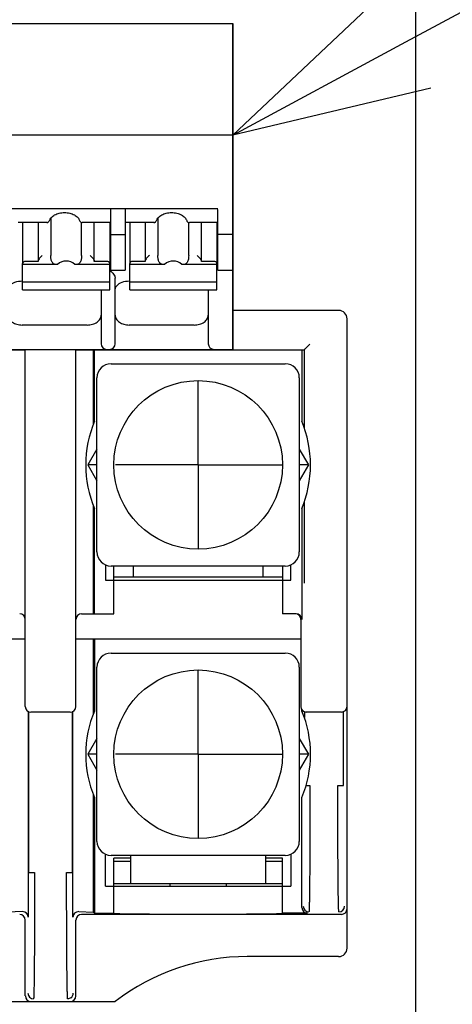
# Model space of a CAD drawing. Header units: millimetres. Extents: x 62 to 780, y -195 to 623.
# Tile 10 of 22: x 370 to 386, y 161 to 196. Entities that reach past the tile are written whole.
import ezdxf
from ezdxf import colors
from ezdxf.entities.mleader import LeaderData, LeaderLine
from ezdxf.math import Vec2, Vec3

# ---------------------------------------------------------------- set-up
doc = ezdxf.new("R2010")
doc.units = ezdxf.units.MM
doc.layers.get('0').update_dxf_attribs({"linetype": 'CONTINUOUS'})
for name, color, linetype in [('10', 3, 'CONTINUOUS'), ('17', 6, 'CONTINUOUS'), ('19', 2, 'CONTINUOUS')]:
    doc.layers.add(name, color=color, linetype=linetype)

# ---------------------------------------------------------------- blocks, each defined once
blk = doc.blocks.new('_OPEN30')
at = {"color": 0, "linetype": 'ByBlock'}
for p, q in [((-1, 0.2679), (0, 0)), ((0, 0), (-1, -0.2679)), ((0, 0), (-1, 0))]:
    blk.add_line(p, q, dxfattribs=at)

msp = doc.modelspace()

# ---------------------------------------------------------------- linework, layer by layer
at = {"layer": '10'}
msp.add_line((384.55, 157.172), (384.55, 226.828), dxfattribs=at)
at = {"layer": '17'}
for p, q in [((354.755, 195.585), (378.03, 195.585)), ((378.03, 195.585), (378.03, 183.985)), ((378.03, 183.985), (378.03, 195.585)), ((378.03, 191.611), (354.38, 191.611)), ((355.151, 188.993), (377.501, 188.993)), ((373.695, 186.803), (373.695, 188.966)), ((374.205, 188.966), (374.205, 186.803)), ((377.505, 186.803), (377.505, 188.966)), ((371.502, 188.554), (371.507, 188.567)), ((371.507, 188.567), (371.507, 188.567)), ((371.557, 188.656), (371.557, 187.326)), ((372.582, 188.567), (372.582, 188.567)), ((375.312, 188.554), (375.317, 188.567)), ((375.317, 188.567), (375.317, 188.567)), ((375.367, 188.656), (375.367, 187.326)), ((376.392, 188.567), (376.392, 188.567)), ((371.412, 188.499), (370.395, 188.499)), ((370.555, 188.499), (370.555, 187.058)), ((371.105, 188.499), (371.105, 187.114)), ((372.615, 188.521), (372.622, 188.516)), ((372.644, 188.504), (372.665, 188.499)), ((372.653, 187.326), (372.653, 188.502)), ((372.658, 188.5), (372.677, 188.499)), ((372.665, 188.499), (372.677, 188.499)), ((373.695, 188.499), (372.677, 188.499)), ((373.105, 187.114), (373.105, 188.499)), ((373.655, 188.499), (373.655, 187.058)), ((375.222, 188.499), (374.205, 188.499)), ((374.365, 188.499), (374.365, 187.058)), ((374.915, 188.499), (374.915, 187.114)), ((376.425, 188.521), (376.432, 188.516)), ((376.454, 188.504), (376.475, 188.499)), ((376.463, 187.326), (376.463, 188.502)), ((376.468, 188.5), (376.487, 188.499)), ((376.475, 188.499), (376.487, 188.499)), ((377.505, 188.499), (376.487, 188.499)), ((376.915, 187.114), (376.915, 188.499)), ((377.465, 188.499), (377.465, 187.058)), ((373.695, 188.075), (374.205, 188.075)), ((378.03, 188.075), (377.505, 188.075)), ((370.555, 186.108), (370.555, 187.044)), ((371.75, 186.999), (370.555, 186.999)), ((371.105, 187.114), (370.655, 187.114)), ((371.796, 187.008), (371.75, 186.999)), ((372.46, 186.999), (372.413, 187.008)), ((373.655, 186.999), (372.46, 186.999)), ((373.555, 187.114), (373.105, 187.114)), ((373.655, 186.108), (373.655, 187.044)), ((373.695, 186.803), (374.205, 186.803)), ((374.365, 186.108), (374.365, 187.044)), ((375.56, 186.999), (374.365, 186.999)), ((374.915, 187.114), (374.465, 187.114)), ((375.606, 187.008), (375.56, 186.999)), ((376.27, 186.999), (376.223, 187.008)), ((377.465, 186.999), (376.27, 186.999)), ((377.365, 187.114), (376.915, 187.114)), ((377.465, 186.108), (377.465, 187.044)), ((377.505, 186.803), (378.03, 186.803)), ((373.85, 184.185), (373.85, 186.513)), ((370.54, 186.419), (370.555, 186.419)), ((373.655, 186.379), (370.555, 186.379)), ((370.555, 186.108), (370.564, 186.101)), ((373.646, 186.101), (373.655, 186.108)), ((374.35, 186.419), (374.365, 186.419)), ((377.465, 186.379), (374.365, 186.379)), ((374.365, 186.108), (374.374, 186.101)), ((377.456, 186.101), (377.465, 186.108)), ((370.564, 186.101), (373.645, 186.101)), ((373.35, 186.101), (373.35, 184.185)), ((374.374, 186.101), (377.455, 186.101)), ((377.16, 186.101), (377.16, 184.185)), ((381.8, 185.372), (378.03, 185.372)), ((382.1, 162.672), (382.1, 185.072)), ((372.85, 184.851), (370.54, 184.851)), ((376.66, 184.851), (374.35, 184.851)), ((351.45, 183.972), (370.65, 183.972)), ((354.38, 183.985), (378.03, 183.985)), ((354.38, 183.985), (378.03, 183.985)), ((370.65, 171.272), (370.65, 183.972)), ((372.45, 183.972), (380.576, 183.972)), ((372.45, 171.272), (372.45, 183.972)), ((373.069, 183.972), (373.069, 181.315)), ((373.116, 181.43), (373.116, 183.972)), ((380.484, 183.972), (380.484, 181.43)), ((380.576, 183.972), (380.576, 181.19)), ((373.7, 183.472), (379.9, 183.472)), ((373.2, 176.772), (373.2, 182.972)), ((380.4, 182.972), (380.4, 176.772)), ((376.8, 179.872), (376.8, 182.856)), ((373.2, 177.372), (373.2, 182.172)), ((380.4, 182.172), (380.4, 177.372)), ((373.2, 180.437), (372.874, 179.872)), ((380.4, 180.437), (380.726, 179.872)), ((373.2, 179.872), (372.874, 179.872)), ((372.874, 179.872), (373.2, 179.307)), ((376.8, 179.872), (373.865, 179.872)), ((376.8, 179.872), (379.828, 179.872)), ((376.8, 179.872), (376.8, 176.892)), ((380.726, 179.872), (380.4, 179.872)), ((380.726, 179.872), (380.4, 179.307)), ((373.069, 178.43), (373.069, 174.572)), ((380.576, 178.554), (380.576, 175.661)), ((373.116, 174.572), (373.116, 178.314)), ((380.484, 178.314), (380.484, 174.372)), ((373.5, 176.314), (373.5, 175.772)), ((380.1, 175.772), (380.1, 176.314)), ((379.9, 176.272), (373.7, 176.272)), ((373.8, 174.572), (373.8, 176.272)), ((374.5, 175.872), (374.5, 176.272)), ((379.1, 176.272), (379.1, 175.872)), ((379.8, 176.272), (379.8, 174.572)), ((373.5, 175.772), (380.1, 175.772)), ((379.8, 175.872), (373.8, 175.872)), ((372.65, 174.572), (373.8, 174.572)), ((380.284, 174.572), (379.8, 174.572)), ((380.458, 174.372), (380.458, 173.672)), ((370.65, 173.672), (361.95, 173.672)), ((380.458, 173.672), (372.45, 173.672)), ((373.069, 173.672), (373.069, 171.014)), ((373.108, 173.672), (373.108, 171.112)), ((380.45, 173.672), (380.45, 171.272)), ((373.7, 173.172), (379.9, 173.172)), ((373.2, 166.472), (373.2, 172.672)), ((376.8, 169.572), (376.8, 172.556)), ((380.4, 172.672), (380.4, 166.472)), ((370.755, 171.1), (370.755, 163.777)), ((370.78, 165.365), (370.78, 171.086)), ((372.25, 171.072), (370.85, 171.072)), ((372.32, 171.086), (372.32, 165.365)), ((372.345, 163.777), (372.345, 171.1)), ((380.492, 171.112), (380.492, 171.156)), ((380.58, 171.086), (380.58, 170.88)), ((381.9, 171.072), (380.65, 171.072)), ((381.97, 168.465), (381.97, 171.086)), ((373.2, 170.137), (372.874, 169.572)), ((380.4, 170.137), (380.726, 169.572)), ((373.2, 169.572), (372.874, 169.572)), ((372.874, 169.572), (373.2, 169.007)), ((376.8, 169.572), (373.865, 169.572)), ((376.8, 169.572), (379.828, 169.572)), ((376.8, 169.572), (376.8, 166.592)), ((380.726, 169.572), (380.4, 169.572)), ((380.726, 169.572), (380.4, 169.007)), ((380.644, 168.465), (380.78, 168.465)), ((381.77, 168.465), (381.97, 168.465)), ((373.069, 168.13), (373.069, 163.953)), ((373.108, 168.033), (373.108, 163.914)), ((380.492, 164.114), (380.492, 168.033)), ((373.5, 164.872), (373.5, 166.014)), ((379.9, 165.972), (373.7, 165.972)), ((374.4, 165.872), (373.8, 165.872)), ((373.8, 163.914), (373.8, 165.872)), ((374.4, 164.972), (374.4, 165.972)), ((379.2, 165.972), (379.2, 164.972)), ((379.8, 165.872), (379.2, 165.872)), ((379.8, 163.914), (379.8, 165.872)), ((380.1, 166.014), (380.1, 164.872)), ((373.8, 165.772), (374.4, 165.772)), ((379.2, 165.772), (379.8, 165.772)), ((370.78, 165.365), (370.98, 165.365)), ((372.12, 165.365), (372.32, 165.365)), ((373.5, 164.872), (380.1, 164.872)), ((373.8, 164.972), (379.8, 164.972)), ((375.8, 164.872), (375.8, 164.972)), ((377.8, 164.972), (377.8, 164.872)), ((370.548, 163.97), (370.031, 163.953)), ((370.65, 160.972), (370.65, 163.672)), ((372.45, 160.972), (372.45, 163.672)), ((372.552, 163.97), (373.069, 163.953)), ((381.9, 163.872), (372.65, 163.872)), ((373.108, 163.914), (373.069, 163.953)), ((373.108, 163.914), (373.8, 163.914)), ((380.692, 163.914), (379.8, 163.914)), ((381.8, 162.372), (378.55, 162.372)), ((327.249, 160.772), (373.851, 160.772))]:
    msp.add_line(p, q, dxfattribs=at)
for points in [[(372.582, 188.567), (372.583, 188.565), (372.592, 188.547), (372.602, 188.532), (372.615, 188.521)], [(376.392, 188.567), (376.393, 188.565), (376.402, 188.547), (376.412, 188.532), (376.425, 188.521)], [(371.436, 188.501), (371.441, 188.503), (371.449, 188.506)], [(371.449, 188.506), (371.458, 188.51), (371.466, 188.515), (371.468, 188.516)], [(371.468, 188.516), (371.485, 188.53), (371.502, 188.554)], [(372.622, 188.516), (372.624, 188.514), (372.644, 188.504)], [(375.246, 188.501), (375.251, 188.503), (375.259, 188.506)], [(375.259, 188.506), (375.268, 188.51), (375.276, 188.515), (375.278, 188.516)], [(375.278, 188.516), (375.295, 188.53), (375.312, 188.554)], [(376.432, 188.516), (376.434, 188.514), (376.454, 188.504)]]:
    msp.add_lwpolyline(points, dxfattribs=at)
for centre in [(376.8, 179.872), (376.8, 169.572)]:
    msp.add_circle(centre, 3, dxfattribs=at)
for centre, radius, start, end in [((371.418, 188.572), 0.0733, 280.6299, 283.8654), ((371.405, 188.61), 0.113, 292.3553, 301.5652), ((375.228, 188.572), 0.0733, 280.6299, 283.8655), ((375.215, 188.61), 0.113, 292.3553, 301.5652), ((373.33, 186.344), 0.554, 51.677, 54.0544), ((381.8, 185.072), 0.3, 0.0024, 89.9976), ((373.55, 184.185), 0.2, 180, 270), ((373.65, 184.185), 0.2, 270, 0), ((377.36, 184.185), 0.2, 180, 270), ((373.7, 182.972), 0.5, 90, 180), ((379.9, 182.972), 0.5, 0, 90), ((376.8, 179.872), 4, 157.0735, 202.9265), ((376.8, 179.872), 4, 337.0735, 22.9265), ((373.7, 176.772), 0.5, 180, 270), ((379.9, 176.772), 0.5, 270, 0), ((370.45, 174.372), 0.2, 0, 90), ((372.65, 174.372), 0.2, 90, 180), ((373.7, 172.672), 0.5, 90, 180), ((379.9, 172.672), 0.5, 0, 90), ((376.8, 169.572), 4, 157.364, 202.636), ((376.8, 169.572), 4, 337.364, 22.636), ((373.7, 166.472), 0.5, 180, 270), ((379.9, 166.472), 0.5, 270, 0), ((380.743, 164.165), 0.2, 180.0052, 269.9948), ((381.807, 164.165), 0.2, 270.0052, 359.9794), ((381.9, 164.072), 0.2, 270.0083, 359.9917), ((381.8, 162.672), 0.3, 270.021, 0.0016), ((378.55, 154.672), 7.7, 90, 127.6077), ((370.943, 161.065), 0.2, 180.0052, 269.9948), ((372.157, 161.065), 0.2, 303.8677, 0.0058)]:
    msp.add_arc(centre, radius, start, end, dxfattribs=at)
for centre, major_axis, ratio, start_param, end_param in [((372.105, 186.445), (0, 0.68), 0.809289, 5.687939, 6.878432), ((375.915, 186.445), (0, 0.68), 0.809289, -0.595246, 0.595246), ((380.284, 174.372), (-0.2, 0), 0.999962, 3.141593, 4.712389), ((380.258, 174.372), (0.2, 0), 0.999962, 0, 1.17809), ((370.85, 171.272), (0, -0.2), 0.999962, -1.570796, 0), ((372.25, 171.272), (0, 0.2), 0.999962, 3.141593, 4.712389), ((380.65, 171.272), (-0.141, -0.141), 0.999924, -0.78536, 0.78536), ((381.9, 171.272), (-0.141, 0.141), 0.999924, 2.356233, 3.926953), ((380.692, 164.114), (0.141, 0.141), 0.999924, -3.926953, -2.356233), ((370.45, 163.672), (-0.141, -0.141), 0.999924, 2.356233, 3.926953), ((370.548, 163.77), (0.192, 0.081), 0.954204, -0.384969, 1.185751), ((372.552, 163.77), (0.192, -0.081), 0.954204, 1.955841, 3.526562), ((372.65, 163.672), (0.141, -0.141), 0.999924, 2.356233, 3.926953), ((370.85, 160.972), (0.141, 0.141), 0.999924, 2.356233, 3.926953), ((372.25, 160.972), (-0.141, 0.141), 0.999924, -3.926953, -2.356233)]:
    msp.add_ellipse(centre, major_axis=major_axis, ratio=ratio, start_param=start_param, end_param=end_param, dxfattribs=at)
for points, knots in [([(371.507, 188.567), (371.52, 188.607), (371.573, 188.687), (371.697, 188.778), (371.86, 188.839), (372.045, 188.86), (372.23, 188.839), (372.393, 188.778), (372.517, 188.687), (372.569, 188.607), (372.582, 188.567)], [0, 0, 0, 0, 0.097735, 0.216504, 0.353305, 0.499987, 0.646673, 0.783484, 0.902261, 1, 1, 1, 1]), ([(375.317, 188.567), (375.33, 188.607), (375.383, 188.687), (375.507, 188.778), (375.67, 188.839), (375.855, 188.86), (376.04, 188.839), (376.203, 188.778), (376.327, 188.687), (376.379, 188.607), (376.392, 188.567)], [0, 0, 0, 0, 0.097735, 0.216504, 0.353305, 0.499987, 0.646673, 0.783484, 0.902261, 1, 1, 1, 1]), ([(371.412, 188.499), (371.414, 188.499), (371.421, 188.499), (371.427, 188.5), (371.432, 188.5)], [0, 0, 0, 0, 0.285699, 1, 1, 1, 1]), ([(375.222, 188.499), (375.224, 188.499), (375.231, 188.499), (375.237, 188.5), (375.242, 188.5)], [0, 0, 0, 0, 0.285699, 1, 1, 1, 1]), ([(371.255, 187.326), (371.218, 187.3), (371.168, 187.252), (371.125, 187.185), (371.108, 187.144), (371.105, 187.123), (371.105, 187.114)], [0, 0, 0, 0, 0.505177, 0.770933, 0.894072, 1, 1, 1, 1]), ([(371.592, 187.114), (371.584, 187.129), (371.572, 187.163), (371.559, 187.234), (371.557, 187.29), (371.557, 187.326)], [0, 0, 0, 0, 0.232447, 0.501393, 1, 1, 1, 1]), ([(372.653, 187.326), (372.653, 187.29), (372.65, 187.234), (372.638, 187.163), (372.625, 187.129), (372.617, 187.114)], [0, 0, 0, 0, 0.498632, 0.767564, 1, 1, 1, 1]), ([(372.955, 187.326), (372.991, 187.3), (373.041, 187.252), (373.085, 187.185), (373.101, 187.144), (373.105, 187.123), (373.105, 187.114)], [0, 0, 0, 0, 0.505177, 0.770935, 0.894073, 1, 1, 1, 1]), ([(375.065, 187.326), (375.028, 187.3), (374.978, 187.252), (374.935, 187.185), (374.918, 187.144), (374.915, 187.123), (374.915, 187.114)], [0, 0, 0, 0, 0.505177, 0.770933, 0.894072, 1, 1, 1, 1]), ([(375.402, 187.114), (375.394, 187.129), (375.382, 187.163), (375.369, 187.234), (375.367, 187.29), (375.367, 187.326)], [0, 0, 0, 0, 0.232447, 0.501393, 1, 1, 1, 1]), ([(376.463, 187.326), (376.463, 187.29), (376.46, 187.234), (376.448, 187.163), (376.435, 187.129), (376.427, 187.114)], [0, 0, 0, 0, 0.498632, 0.767564, 1, 1, 1, 1]), ([(376.765, 187.326), (376.801, 187.3), (376.851, 187.252), (376.895, 187.185), (376.911, 187.144), (376.915, 187.123), (376.915, 187.114)], [0, 0, 0, 0, 0.505177, 0.770935, 0.894073, 1, 1, 1, 1]), ([(370.557, 187.058), (370.557, 187.057), (370.555, 187.052), (370.555, 187.047), (370.555, 187.044)], [0, 0, 0, 0, 0.263592, 1, 1, 1, 1]), ([(370.655, 187.114), (370.633, 187.114), (370.593, 187.106), (370.562, 187.075), (370.557, 187.058)], [0, 0, 0, 0, 0.548288, 1, 1, 1, 1]), ([(371.631, 187.058), (371.627, 187.062), (371.613, 187.08), (371.601, 187.099), (371.592, 187.114)], [0, 0, 0, 0, 0.255133, 1, 1, 1, 1]), ([(371.75, 186.999), (371.728, 187), (371.683, 187.01), (371.646, 187.04), (371.631, 187.058)], [0, 0, 0, 0, 0.474173, 1, 1, 1, 1]), ([(372.579, 187.058), (372.563, 187.04), (372.527, 187.01), (372.481, 187), (372.46, 186.999)], [0, 0, 0, 0, 0.525827, 1, 1, 1, 1]), ([(372.617, 187.114), (372.615, 187.109), (372.603, 187.09), (372.59, 187.071), (372.579, 187.058)], [0, 0, 0, 0, 0.245324, 1, 1, 1, 1]), ([(373.633, 187.087), (373.629, 187.091), (373.606, 187.108), (373.576, 187.114), (373.555, 187.114)], [0, 0, 0, 0, 0.231599, 1, 1, 1, 1]), ([(373.653, 187.058), (373.652, 187.061), (373.648, 187.072), (373.64, 187.081), (373.633, 187.087)], [0, 0, 0, 0, 0.2371, 1, 1, 1, 1]), ([(373.655, 187.044), (373.655, 187.047), (373.654, 187.052), (373.653, 187.057), (373.653, 187.058)], [0, 0, 0, 0, 0.736411, 1, 1, 1, 1]), ([(374.367, 187.058), (374.367, 187.057), (374.365, 187.052), (374.365, 187.047), (374.365, 187.044)], [0, 0, 0, 0, 0.263592, 1, 1, 1, 1]), ([(374.465, 187.114), (374.443, 187.114), (374.403, 187.106), (374.372, 187.075), (374.367, 187.058)], [0, 0, 0, 0, 0.548288, 1, 1, 1, 1]), ([(375.441, 187.058), (375.437, 187.062), (375.423, 187.08), (375.411, 187.099), (375.402, 187.114)], [0, 0, 0, 0, 0.255133, 1, 1, 1, 1]), ([(375.56, 186.999), (375.538, 187), (375.493, 187.01), (375.456, 187.04), (375.441, 187.058)], [0, 0, 0, 0, 0.474173, 1, 1, 1, 1]), ([(376.389, 187.058), (376.373, 187.04), (376.337, 187.01), (376.291, 187), (376.27, 186.999)], [0, 0, 0, 0, 0.525827, 1, 1, 1, 1]), ([(376.427, 187.114), (376.425, 187.109), (376.413, 187.09), (376.4, 187.071), (376.389, 187.058)], [0, 0, 0, 0, 0.245324, 1, 1, 1, 1]), ([(377.443, 187.087), (377.439, 187.091), (377.416, 187.108), (377.386, 187.114), (377.365, 187.114)], [0, 0, 0, 0, 0.231599, 1, 1, 1, 1]), ([(377.463, 187.058), (377.462, 187.061), (377.458, 187.072), (377.45, 187.081), (377.443, 187.087)], [0, 0, 0, 0, 0.2371, 1, 1, 1, 1]), ([(377.465, 187.044), (377.465, 187.047), (377.464, 187.052), (377.463, 187.057), (377.463, 187.058)], [0, 0, 0, 0, 0.736411, 1, 1, 1, 1]), ([(373.673, 186.778), (373.717, 186.744), (373.776, 186.682), (373.827, 186.599), (373.846, 186.549), (373.85, 186.524), (373.85, 186.513)], [0, 0, 0, 0, 0.511825, 0.774728, 0.895528, 1, 1, 1, 1]), ([(370.103, 186.261), (370.151, 186.313), (370.294, 186.394), (370.453, 186.419), (370.54, 186.419)], [0, 0, 0, 0, 0.447984, 1, 1, 1, 1]), ([(373.85, 186.124), (373.85, 186.146), (373.862, 186.198), (373.893, 186.24), (373.913, 186.261)], [0, 0, 0, 0, 0.429671, 1, 1, 1, 1]), ([(373.913, 186.261), (373.961, 186.313), (374.104, 186.394), (374.263, 186.419), (374.35, 186.419)], [0, 0, 0, 0, 0.447984, 1, 1, 1, 1]), ([(370.04, 185.205), (370.04, 185.182), (370.047, 185.134), (370.087, 185.042), (370.187, 184.942), (370.35, 184.868), (370.475, 184.851), (370.54, 184.851)], [0, 0, 0, 0, 0.103599, 0.210939, 0.44569, 0.712567, 1, 1, 1, 1]), ([(372.85, 184.851), (372.914, 184.851), (373.039, 184.868), (373.203, 184.942), (373.303, 185.042), (373.343, 185.134), (373.35, 185.182), (373.35, 185.205)], [0, 0, 0, 0, 0.287433, 0.55431, 0.789061, 0.896401, 1, 1, 1, 1]), ([(373.85, 185.205), (373.85, 185.182), (373.857, 185.134), (373.897, 185.042), (373.997, 184.942), (374.16, 184.868), (374.285, 184.851), (374.35, 184.851)], [0, 0, 0, 0, 0.103599, 0.210939, 0.44569, 0.712567, 1, 1, 1, 1]), ([(376.66, 184.851), (376.724, 184.851), (376.849, 184.868), (377.013, 184.942), (377.113, 185.042), (377.153, 185.134), (377.16, 185.182), (377.16, 185.205)], [0, 0, 0, 0, 0.287433, 0.55431, 0.789061, 0.896401, 1, 1, 1, 1]), ([(380.576, 183.972), (380.577, 183.972), (380.578, 183.974), (380.58, 183.975), (380.583, 183.979), (380.589, 183.985), (380.598, 183.994), (380.609, 184.004), (380.625, 184.021), (380.648, 184.044), (380.678, 184.074), (380.71, 184.106), (380.743, 184.139), (380.765, 184.161), (380.776, 184.172)], [0, 0, 0, 0, 0.007658, 0.016598, 0.028744, 0.062032, 0.106061, 0.159027, 0.219114, 0.355278, 0.506211, 0.666442, 0.832098, 1, 1, 1, 1]), ([(380.78, 168.465), (380.78, 168.174), (380.779, 167.603), (380.777, 166.773), (380.775, 166.117), (380.772, 165.632), (380.769, 165.307), (380.767, 165.011), (380.764, 164.749), (380.761, 164.521), (380.758, 164.355), (380.755, 164.242), (380.754, 164.171), (380.752, 164.111), (380.75, 164.062), (380.748, 164.022), (380.747, 163.996), (380.746, 163.981), (380.745, 163.973), (380.744, 163.968), (380.743, 163.966), (380.743, 163.965)], [0, 0, 0, 0, 0.194003, 0.380632, 0.552796, 0.631378, 0.703951, 0.769815, 0.828354, 0.878999, 0.921281, 0.939151, 0.954785, 0.968148, 0.979207, 0.987931, 0.994306, 0.996609, 0.998323, 0.999449, 1, 1, 1, 1]), ([(381.807, 163.965), (381.806, 163.966), (381.806, 163.968), (381.805, 163.973), (381.804, 163.981), (381.803, 163.996), (381.801, 164.022), (381.8, 164.062), (381.798, 164.111), (381.796, 164.171), (381.794, 164.242), (381.792, 164.355), (381.789, 164.521), (381.786, 164.749), (381.783, 165.011), (381.78, 165.307), (381.778, 165.632), (381.775, 166.117), (381.772, 166.773), (381.77, 167.603), (381.77, 168.174), (381.77, 168.465)], [0, 0, 0, 0, 0.000551, 0.001678, 0.003392, 0.005695, 0.01207, 0.020794, 0.031853, 0.045217, 0.06085, 0.07872, 0.121002, 0.171647, 0.230186, 0.29605, 0.368623, 0.447205, 0.619368, 0.805998, 1, 1, 1, 1]), ([(370.98, 165.365), (370.98, 165.074), (370.979, 164.503), (370.977, 163.673), (370.975, 163.017), (370.972, 162.532), (370.969, 162.207), (370.967, 161.911), (370.964, 161.649), (370.961, 161.421), (370.958, 161.255), (370.955, 161.142), (370.954, 161.071), (370.952, 161.011), (370.95, 160.962), (370.948, 160.922), (370.947, 160.896), (370.946, 160.881), (370.945, 160.873), (370.944, 160.868), (370.943, 160.866), (370.943, 160.865)], [0, 0, 0, 0, 0.194003, 0.380632, 0.552796, 0.631378, 0.703951, 0.769815, 0.828354, 0.878999, 0.921281, 0.939151, 0.954785, 0.968148, 0.979207, 0.987931, 0.994306, 0.996609, 0.998323, 0.999449, 1, 1, 1, 1]), ([(372.157, 160.865), (372.156, 160.866), (372.156, 160.868), (372.155, 160.873), (372.154, 160.881), (372.153, 160.896), (372.151, 160.922), (372.15, 160.962), (372.148, 161.011), (372.146, 161.071), (372.144, 161.142), (372.142, 161.255), (372.139, 161.421), (372.136, 161.649), (372.133, 161.911), (372.13, 162.207), (372.128, 162.532), (372.125, 163.017), (372.122, 163.673), (372.12, 164.503), (372.12, 165.074), (372.12, 165.365)], [0, 0, 0, 0, 0.000551, 0.001678, 0.003392, 0.005695, 0.01207, 0.020794, 0.031853, 0.045217, 0.06085, 0.07872, 0.121002, 0.171647, 0.230186, 0.29605, 0.368623, 0.447205, 0.619368, 0.805998, 1, 1, 1, 1]), ([(373.8, 163.907), (373.8, 163.907), (373.802, 163.907), (373.804, 163.906), (373.809, 163.905), (373.818, 163.904), (373.835, 163.903), (373.86, 163.902), (373.892, 163.901), (373.931, 163.9), (373.977, 163.899), (374.052, 163.897), (374.162, 163.895), (374.313, 163.893), (374.488, 163.891), (374.685, 163.889), (374.902, 163.887), (375.227, 163.885), (375.666, 163.883), (376.221, 163.882), (376.799, 163.881), (377.377, 163.882), (377.932, 163.883), (378.372, 163.885), (378.696, 163.887), (378.914, 163.889), (379.111, 163.891), (379.286, 163.893), (379.437, 163.895), (379.547, 163.897), (379.622, 163.899), (379.668, 163.9), (379.707, 163.901), (379.74, 163.902), (379.765, 163.903), (379.782, 163.904), (379.791, 163.905), (379.796, 163.906), (379.798, 163.907), (379.8, 163.907), (379.8, 163.907)], [0, 0, 0, 0, 0.000185, 0.000649, 0.001409, 0.002467, 0.005474, 0.009669, 0.015045, 0.02159, 0.029286, 0.038113, 0.059081, 0.084296, 0.113507, 0.146443, 0.182779, 0.222172, 0.308575, 0.402333, 0.499844, 0.59736, 0.691135, 0.777567, 0.816978, 0.853335, 0.886295, 0.915532, 0.940774, 0.961768, 0.970608, 0.978318, 0.98488, 0.990275, 0.994489, 0.997515, 0.99858, 0.999346, 0.999814, 1, 1, 1, 1])]:
    msp.add_open_spline(points, degree=3, knots=knots, dxfattribs=at)
for points in [[(371.436, 188.501), (371.44, 188.502), (371.444, 188.504), (371.448, 188.505)], [(375.246, 188.501), (375.25, 188.502), (375.254, 188.504), (375.258, 188.505)], [(372.269, 160.899), (372.236, 160.877), (372.196, 160.865), (372.157, 160.865)]]:
    msp.add_open_spline(points, degree=3, dxfattribs=at)

# ---------------------------------------------------------------- leaders
at = {"layer": '19'}
ml = msp.add_multileader_mtext('Standard', dxfattribs=at)
ml.set_content('\\A1;{\\Fromans,extfont|c128;\\W0.7;TB5}', color=256, style='STANDARD')
ml.set_leader_properties()
ml.set_arrow_properties(name='OPEN30')
ml.build(insert=Vec2(0, 0))
ml.multileader.update_dxf_attribs({"text_left_attachment_type": 6, "text_right_attachment_type": 6, "dogleg_length": 5.893, "arrow_head_size": 7})
ctx = ml.context
ctx.base_point, ctx.char_height, ctx.arrow_head_size, ctx.plane_origin = Vec3(407.709, 207.283), 7.5, 7, Vec3(449.821, 226.602)
ctx.left_attachment, ctx.right_attachment, ctx.text_align_type = 6, 6, 2
notes = []
notes.append((ctx, [(0, (1, 1, 0), (407.098, 207.283), (1, 0), 0.611, [(0, [(378.03, 191.611)], 0, [])])]))
ctx.mtext.insert, ctx.mtext.alignment, ctx.mtext.flow_direction = Vec3(422.959, 216.283), 3, 5
for ctx, leaders in notes:
    for number, flags, end, landing, length, lines in leaders:
        leader = LeaderData()
        leader.index, (leader.has_last_leader_line, leader.has_dogleg_vector, leader.attachment_direction) = number, flags
        leader.last_leader_point, leader.dogleg_vector, leader.dogleg_length = Vec3(end), Vec3(landing), length
        for number, points, colour, breaks in lines:
            line = LeaderLine()
            line.index, line.vertices, line.color, line.breaks = number, Vec3.list(points), colors.encode_raw_color(colour), breaks
            leader.lines.append(line)
        ctx.leaders.append(leader)

doc.saveas('drawing.dxf')
